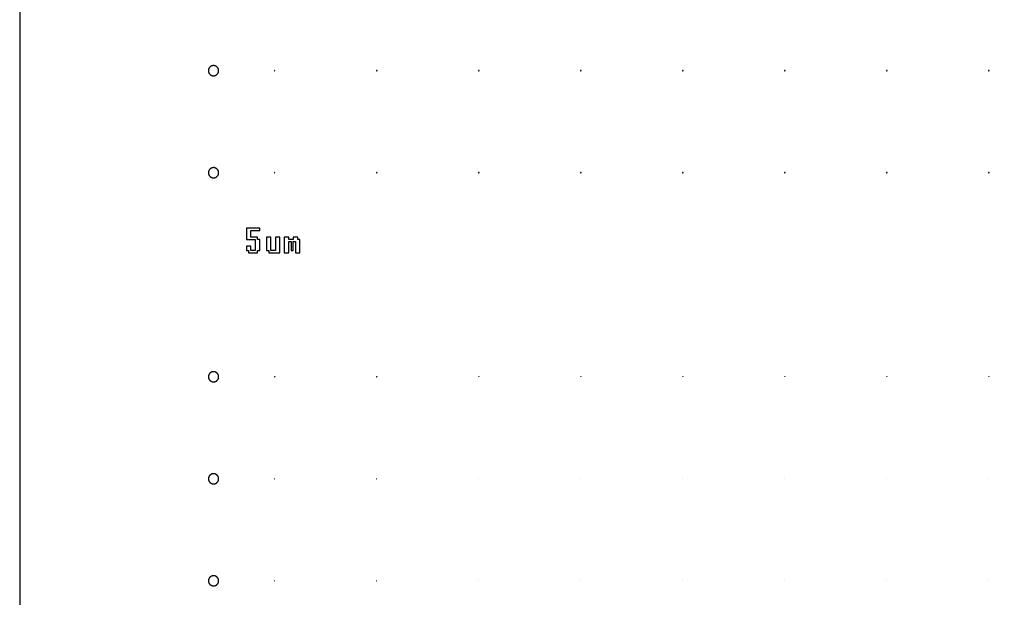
# Model space of a CAD drawing. Header units: millimetres. Extents: x 0 to 80, y 0 to 105.
# Tile 17 of 143: x 0 to 9.65, y 46.84 to 52.5. Entities that reach past the tile are written whole.
import ezdxf

# ---------------------------------------------------------------- set-up
doc = ezdxf.new("R2010")
doc.units = ezdxf.units.MM
doc.layers.add('CHROME', color=7, linetype='Continuous')
doc.layers.add('OUTLINE', color=1, linetype='Continuous')

msp = doc.modelspace()

# ---------------------------------------------------------------- linework, layer by layer
at = {"layer": 'CHROME'}
for points in [[(1.95, 52), (1.9499, 52.0025), (1.9498, 52.0049), (1.9495, 52.0073), (1.949, 52.0098), (1.9485, 52.0122), (1.9479, 52.0145), (1.9471, 52.0168), (1.9462, 52.0191), (1.9452, 52.0214), (1.9441, 52.0236), (1.9429, 52.0257), (1.9416, 52.0278), (1.9402, 52.0298), (1.9387, 52.0317), (1.9371, 52.0336), (1.9354, 52.0354), (1.9336, 52.0371), (1.9317, 52.0387), (1.9298, 52.0402), (1.9278, 52.0416), (1.9257, 52.0429), (1.9236, 52.0441), (1.9214, 52.0452), (1.9191, 52.0462), (1.9168, 52.0471), (1.9145, 52.0479), (1.9122, 52.0485), (1.9098, 52.049), (1.9073, 52.0495), (1.9049, 52.0498), (1.9025, 52.0499), (1.9, 52.05), (1.8975, 52.0499), (1.8951, 52.0498), (1.8927, 52.0495), (1.8902, 52.049), (1.8878, 52.0485), (1.8855, 52.0479), (1.8832, 52.0471), (1.8809, 52.0462), (1.8786, 52.0452), (1.8764, 52.0441), (1.8743, 52.0429), (1.8722, 52.0416), (1.8702, 52.0402), (1.8683, 52.0387), (1.8664, 52.0371), (1.8646, 52.0354), (1.8629, 52.0336), (1.8613, 52.0317), (1.8598, 52.0298), (1.8584, 52.0278), (1.8571, 52.0257), (1.8559, 52.0236), (1.8548, 52.0214), (1.8538, 52.0191), (1.8529, 52.0168), (1.8521, 52.0145), (1.8515, 52.0122), (1.851, 52.0098), (1.8505, 52.0073), (1.8502, 52.0049), (1.8501, 52.0025), (1.85, 52), (1.8501, 51.9975), (1.8502, 51.9951), (1.8505, 51.9927), (1.851, 51.9902), (1.8515, 51.9878), (1.8521, 51.9855), (1.8529, 51.9832), (1.8538, 51.9809), (1.8548, 51.9786), (1.8559, 51.9764), (1.8571, 51.9743), (1.8584, 51.9722), (1.8598, 51.9702), (1.8613, 51.9683), (1.8629, 51.9664), (1.8646, 51.9646), (1.8664, 51.9629), (1.8683, 51.9613), (1.8702, 51.9598), (1.8722, 51.9584), (1.8743, 51.9571), (1.8764, 51.9559), (1.8786, 51.9548), (1.8809, 51.9538), (1.8832, 51.9529), (1.8855, 51.9521), (1.8878, 51.9515), (1.8902, 51.951), (1.8927, 51.9505), (1.8951, 51.9502), (1.8975, 51.9501), (1.9, 51.95), (1.9025, 51.9501), (1.9049, 51.9502), (1.9073, 51.9505), (1.9098, 51.951), (1.9122, 51.9515), (1.9145, 51.9521), (1.9168, 51.9529), (1.9191, 51.9538), (1.9214, 51.9548), (1.9236, 51.9559), (1.9257, 51.9571), (1.9278, 51.9584), (1.9298, 51.9598), (1.9317, 51.9613), (1.9336, 51.9629), (1.9354, 51.9646), (1.9371, 51.9664), (1.9387, 51.9683), (1.9402, 51.9702), (1.9416, 51.9722), (1.9429, 51.9743), (1.9441, 51.9764), (1.9452, 51.9786), (1.9462, 51.9809), (1.9471, 51.9832), (1.9479, 51.9855), (1.9485, 51.9878), (1.949, 51.9902), (1.9495, 51.9927), (1.9498, 51.9951), (1.9499, 51.9975)], [(2.5025, 52), (2.5025, 52.0005), (2.5023, 52.001), (2.5021, 52.0014), (2.5018, 52.0018), (2.5014, 52.0021), (2.501, 52.0023), (2.5005, 52.0025), (2.5, 52.0025), (2.4995, 52.0025), (2.499, 52.0023), (2.4986, 52.0021), (2.4982, 52.0018), (2.4979, 52.0014), (2.4977, 52.001), (2.4975, 52.0005), (2.4975, 52), (2.4975, 51.9995), (2.4977, 51.999), (2.4979, 51.9986), (2.4982, 51.9982), (2.4986, 51.9979), (2.499, 51.9977), (2.4995, 51.9975), (2.5, 51.9975), (2.5005, 51.9975), (2.501, 51.9977), (2.5014, 51.9979), (2.5018, 51.9982), (2.5021, 51.9986), (2.5023, 51.999), (2.5025, 51.9995)], [(3.5025, 52), (3.5025, 52.0005), (3.5023, 52.001), (3.5021, 52.0014), (3.5018, 52.0018), (3.5014, 52.0021), (3.501, 52.0023), (3.5005, 52.0025), (3.5, 52.0025), (3.4995, 52.0025), (3.499, 52.0023), (3.4986, 52.0021), (3.4982, 52.0018), (3.4979, 52.0014), (3.4977, 52.001), (3.4975, 52.0005), (3.4975, 52), (3.4975, 51.9995), (3.4977, 51.999), (3.4979, 51.9986), (3.4982, 51.9982), (3.4986, 51.9979), (3.499, 51.9977), (3.4995, 51.9975), (3.5, 51.9975), (3.5005, 51.9975), (3.501, 51.9977), (3.5014, 51.9979), (3.5018, 51.9982), (3.5021, 51.9986), (3.5023, 51.999), (3.5025, 51.9995)], [(4.5025, 52), (4.5025, 52.0005), (4.5023, 52.001), (4.5021, 52.0014), (4.5018, 52.0018), (4.5014, 52.0021), (4.501, 52.0023), (4.5005, 52.0025), (4.5, 52.0025), (4.4995, 52.0025), (4.499, 52.0023), (4.4986, 52.0021), (4.4982, 52.0018), (4.4979, 52.0014), (4.4977, 52.001), (4.4975, 52.0005), (4.4975, 52), (4.4975, 51.9995), (4.4977, 51.999), (4.4979, 51.9986), (4.4982, 51.9982), (4.4986, 51.9979), (4.499, 51.9977), (4.4995, 51.9975), (4.5, 51.9975), (4.5005, 51.9975), (4.501, 51.9977), (4.5014, 51.9979), (4.5018, 51.9982), (4.5021, 51.9986), (4.5023, 51.999), (4.5025, 51.9995)], [(5.5025, 52), (5.5025, 52.0005), (5.5023, 52.001), (5.5021, 52.0014), (5.5018, 52.0018), (5.5014, 52.0021), (5.501, 52.0023), (5.5005, 52.0025), (5.5, 52.0025), (5.4995, 52.0025), (5.499, 52.0023), (5.4986, 52.0021), (5.4982, 52.0018), (5.4979, 52.0014), (5.4977, 52.001), (5.4975, 52.0005), (5.4975, 52), (5.4975, 51.9995), (5.4977, 51.999), (5.4979, 51.9986), (5.4982, 51.9982), (5.4986, 51.9979), (5.499, 51.9977), (5.4995, 51.9975), (5.5, 51.9975), (5.5005, 51.9975), (5.501, 51.9977), (5.5014, 51.9979), (5.5018, 51.9982), (5.5021, 51.9986), (5.5023, 51.999), (5.5025, 51.9995)], [(6.5025, 52), (6.5025, 52.0005), (6.5023, 52.001), (6.5021, 52.0014), (6.5018, 52.0018), (6.5014, 52.0021), (6.501, 52.0023), (6.5005, 52.0025), (6.5, 52.0025), (6.4995, 52.0025), (6.499, 52.0023), (6.4986, 52.0021), (6.4982, 52.0018), (6.4979, 52.0014), (6.4977, 52.001), (6.4975, 52.0005), (6.4975, 52), (6.4975, 51.9995), (6.4977, 51.999), (6.4979, 51.9986), (6.4982, 51.9982), (6.4986, 51.9979), (6.499, 51.9977), (6.4995, 51.9975), (6.5, 51.9975), (6.5005, 51.9975), (6.501, 51.9977), (6.5014, 51.9979), (6.5018, 51.9982), (6.5021, 51.9986), (6.5023, 51.999), (6.5025, 51.9995)], [(7.5025, 52), (7.5025, 52.0005), (7.5023, 52.001), (7.5021, 52.0014), (7.5018, 52.0018), (7.5014, 52.0021), (7.501, 52.0023), (7.5005, 52.0025), (7.5, 52.0025), (7.4995, 52.0025), (7.499, 52.0023), (7.4986, 52.0021), (7.4982, 52.0018), (7.4979, 52.0014), (7.4977, 52.001), (7.4975, 52.0005), (7.4975, 52), (7.4975, 51.9995), (7.4977, 51.999), (7.4979, 51.9986), (7.4982, 51.9982), (7.4986, 51.9979), (7.499, 51.9977), (7.4995, 51.9975), (7.5, 51.9975), (7.5005, 51.9975), (7.501, 51.9977), (7.5014, 51.9979), (7.5018, 51.9982), (7.5021, 51.9986), (7.5023, 51.999), (7.5025, 51.9995)], [(8.5025, 52), (8.5025, 52.0005), (8.5023, 52.001), (8.5021, 52.0014), (8.5018, 52.0018), (8.5014, 52.0021), (8.501, 52.0023), (8.5005, 52.0025), (8.5, 52.0025), (8.4995, 52.0025), (8.499, 52.0023), (8.4986, 52.0021), (8.4982, 52.0018), (8.4979, 52.0014), (8.4977, 52.001), (8.4975, 52.0005), (8.4975, 52), (8.4975, 51.9995), (8.4977, 51.999), (8.4979, 51.9986), (8.4982, 51.9982), (8.4986, 51.9979), (8.499, 51.9977), (8.4995, 51.9975), (8.5, 51.9975), (8.5005, 51.9975), (8.501, 51.9977), (8.5014, 51.9979), (8.5018, 51.9982), (8.5021, 51.9986), (8.5023, 51.999), (8.5025, 51.9995)], [(9.5025, 52), (9.5025, 52.0005), (9.5023, 52.001), (9.5021, 52.0014), (9.5018, 52.0018), (9.5014, 52.0021), (9.501, 52.0023), (9.5005, 52.0025), (9.5, 52.0025), (9.4995, 52.0025), (9.499, 52.0023), (9.4986, 52.0021), (9.4982, 52.0018), (9.4979, 52.0014), (9.4977, 52.001), (9.4975, 52.0005), (9.4975, 52), (9.4975, 51.9995), (9.4977, 51.999), (9.4979, 51.9986), (9.4982, 51.9982), (9.4986, 51.9979), (9.499, 51.9977), (9.4995, 51.9975), (9.5, 51.9975), (9.5005, 51.9975), (9.501, 51.9977), (9.5014, 51.9979), (9.5018, 51.9982), (9.5021, 51.9986), (9.5023, 51.999), (9.5025, 51.9995)], [(1.95, 51), (1.9499, 51.0025), (1.9498, 51.0049), (1.9495, 51.0073), (1.949, 51.0098), (1.9485, 51.0122), (1.9479, 51.0145), (1.9471, 51.0168), (1.9462, 51.0191), (1.9452, 51.0214), (1.9441, 51.0236), (1.9429, 51.0257), (1.9416, 51.0278), (1.9402, 51.0298), (1.9387, 51.0317), (1.9371, 51.0336), (1.9354, 51.0354), (1.9336, 51.0371), (1.9317, 51.0387), (1.9298, 51.0402), (1.9278, 51.0416), (1.9257, 51.0429), (1.9236, 51.0441), (1.9214, 51.0452), (1.9191, 51.0462), (1.9168, 51.0471), (1.9145, 51.0479), (1.9122, 51.0485), (1.9098, 51.049), (1.9073, 51.0495), (1.9049, 51.0498), (1.9025, 51.0499), (1.9, 51.05), (1.8975, 51.0499), (1.8951, 51.0498), (1.8927, 51.0495), (1.8902, 51.049), (1.8878, 51.0485), (1.8855, 51.0479), (1.8832, 51.0471), (1.8809, 51.0462), (1.8786, 51.0452), (1.8764, 51.0441), (1.8743, 51.0429), (1.8722, 51.0416), (1.8702, 51.0402), (1.8683, 51.0387), (1.8664, 51.0371), (1.8646, 51.0354), (1.8629, 51.0336), (1.8613, 51.0317), (1.8598, 51.0298), (1.8584, 51.0278), (1.8571, 51.0257), (1.8559, 51.0236), (1.8548, 51.0214), (1.8538, 51.0191), (1.8529, 51.0168), (1.8521, 51.0145), (1.8515, 51.0122), (1.851, 51.0098), (1.8505, 51.0073), (1.8502, 51.0049), (1.8501, 51.0025), (1.85, 51), (1.8501, 50.9975), (1.8502, 50.9951), (1.8505, 50.9927), (1.851, 50.9902), (1.8515, 50.9878), (1.8521, 50.9855), (1.8529, 50.9832), (1.8538, 50.9809), (1.8548, 50.9786), (1.8559, 50.9764), (1.8571, 50.9743), (1.8584, 50.9722), (1.8598, 50.9702), (1.8613, 50.9683), (1.8629, 50.9664), (1.8646, 50.9646), (1.8664, 50.9629), (1.8683, 50.9613), (1.8702, 50.9598), (1.8722, 50.9584), (1.8743, 50.9571), (1.8764, 50.9559), (1.8786, 50.9548), (1.8809, 50.9538), (1.8832, 50.9529), (1.8855, 50.9521), (1.8878, 50.9515), (1.8902, 50.951), (1.8927, 50.9505), (1.8951, 50.9502), (1.8975, 50.9501), (1.9, 50.95), (1.9025, 50.9501), (1.9049, 50.9502), (1.9073, 50.9505), (1.9098, 50.951), (1.9122, 50.9515), (1.9145, 50.9521), (1.9168, 50.9529), (1.9191, 50.9538), (1.9214, 50.9548), (1.9236, 50.9559), (1.9257, 50.9571), (1.9278, 50.9584), (1.9298, 50.9598), (1.9317, 50.9613), (1.9336, 50.9629), (1.9354, 50.9646), (1.9371, 50.9664), (1.9387, 50.9683), (1.9402, 50.9702), (1.9416, 50.9722), (1.9429, 50.9743), (1.9441, 50.9764), (1.9452, 50.9786), (1.9462, 50.9809), (1.9471, 50.9832), (1.9479, 50.9855), (1.9485, 50.9878), (1.949, 50.9902), (1.9495, 50.9927), (1.9498, 50.9951), (1.9499, 50.9975)], [(2.5025, 51), (2.5025, 51.0005), (2.5023, 51.001), (2.5021, 51.0014), (2.5018, 51.0018), (2.5014, 51.0021), (2.501, 51.0023), (2.5005, 51.0025), (2.5, 51.0025), (2.4995, 51.0025), (2.499, 51.0023), (2.4986, 51.0021), (2.4982, 51.0018), (2.4979, 51.0014), (2.4977, 51.001), (2.4975, 51.0005), (2.4975, 51), (2.4975, 50.9995), (2.4977, 50.999), (2.4979, 50.9986), (2.4982, 50.9982), (2.4986, 50.9979), (2.499, 50.9977), (2.4995, 50.9975), (2.5, 50.9975), (2.5005, 50.9975), (2.501, 50.9977), (2.5014, 50.9979), (2.5018, 50.9982), (2.5021, 50.9986), (2.5023, 50.999), (2.5025, 50.9995)], [(3.5025, 51), (3.5025, 51.0005), (3.5023, 51.001), (3.5021, 51.0014), (3.5018, 51.0018), (3.5014, 51.0021), (3.501, 51.0023), (3.5005, 51.0025), (3.5, 51.0025), (3.4995, 51.0025), (3.499, 51.0023), (3.4986, 51.0021), (3.4982, 51.0018), (3.4979, 51.0014), (3.4977, 51.001), (3.4975, 51.0005), (3.4975, 51), (3.4975, 50.9995), (3.4977, 50.999), (3.4979, 50.9986), (3.4982, 50.9982), (3.4986, 50.9979), (3.499, 50.9977), (3.4995, 50.9975), (3.5, 50.9975), (3.5005, 50.9975), (3.501, 50.9977), (3.5014, 50.9979), (3.5018, 50.9982), (3.5021, 50.9986), (3.5023, 50.999), (3.5025, 50.9995)], [(4.5025, 51), (4.5025, 51.0005), (4.5023, 51.001), (4.5021, 51.0014), (4.5018, 51.0018), (4.5014, 51.0021), (4.501, 51.0023), (4.5005, 51.0025), (4.5, 51.0025), (4.4995, 51.0025), (4.499, 51.0023), (4.4986, 51.0021), (4.4982, 51.0018), (4.4979, 51.0014), (4.4977, 51.001), (4.4975, 51.0005), (4.4975, 51), (4.4975, 50.9995), (4.4977, 50.999), (4.4979, 50.9986), (4.4982, 50.9982), (4.4986, 50.9979), (4.499, 50.9977), (4.4995, 50.9975), (4.5, 50.9975), (4.5005, 50.9975), (4.501, 50.9977), (4.5014, 50.9979), (4.5018, 50.9982), (4.5021, 50.9986), (4.5023, 50.999), (4.5025, 50.9995)], [(5.5025, 51), (5.5025, 51.0005), (5.5023, 51.001), (5.5021, 51.0014), (5.5018, 51.0018), (5.5014, 51.0021), (5.501, 51.0023), (5.5005, 51.0025), (5.5, 51.0025), (5.4995, 51.0025), (5.499, 51.0023), (5.4986, 51.0021), (5.4982, 51.0018), (5.4979, 51.0014), (5.4977, 51.001), (5.4975, 51.0005), (5.4975, 51), (5.4975, 50.9995), (5.4977, 50.999), (5.4979, 50.9986), (5.4982, 50.9982), (5.4986, 50.9979), (5.499, 50.9977), (5.4995, 50.9975), (5.5, 50.9975), (5.5005, 50.9975), (5.501, 50.9977), (5.5014, 50.9979), (5.5018, 50.9982), (5.5021, 50.9986), (5.5023, 50.999), (5.5025, 50.9995)], [(6.5025, 51), (6.5025, 51.0005), (6.5023, 51.001), (6.5021, 51.0014), (6.5018, 51.0018), (6.5014, 51.0021), (6.501, 51.0023), (6.5005, 51.0025), (6.5, 51.0025), (6.4995, 51.0025), (6.499, 51.0023), (6.4986, 51.0021), (6.4982, 51.0018), (6.4979, 51.0014), (6.4977, 51.001), (6.4975, 51.0005), (6.4975, 51), (6.4975, 50.9995), (6.4977, 50.999), (6.4979, 50.9986), (6.4982, 50.9982), (6.4986, 50.9979), (6.499, 50.9977), (6.4995, 50.9975), (6.5, 50.9975), (6.5005, 50.9975), (6.501, 50.9977), (6.5014, 50.9979), (6.5018, 50.9982), (6.5021, 50.9986), (6.5023, 50.999), (6.5025, 50.9995)], [(7.5025, 51), (7.5025, 51.0005), (7.5023, 51.001), (7.5021, 51.0014), (7.5018, 51.0018), (7.5014, 51.0021), (7.501, 51.0023), (7.5005, 51.0025), (7.5, 51.0025), (7.4995, 51.0025), (7.499, 51.0023), (7.4986, 51.0021), (7.4982, 51.0018), (7.4979, 51.0014), (7.4977, 51.001), (7.4975, 51.0005), (7.4975, 51), (7.4975, 50.9995), (7.4977, 50.999), (7.4979, 50.9986), (7.4982, 50.9982), (7.4986, 50.9979), (7.499, 50.9977), (7.4995, 50.9975), (7.5, 50.9975), (7.5005, 50.9975), (7.501, 50.9977), (7.5014, 50.9979), (7.5018, 50.9982), (7.5021, 50.9986), (7.5023, 50.999), (7.5025, 50.9995)], [(8.5025, 51), (8.5025, 51.0005), (8.5023, 51.001), (8.5021, 51.0014), (8.5018, 51.0018), (8.5014, 51.0021), (8.501, 51.0023), (8.5005, 51.0025), (8.5, 51.0025), (8.4995, 51.0025), (8.499, 51.0023), (8.4986, 51.0021), (8.4982, 51.0018), (8.4979, 51.0014), (8.4977, 51.001), (8.4975, 51.0005), (8.4975, 51), (8.4975, 50.9995), (8.4977, 50.999), (8.4979, 50.9986), (8.4982, 50.9982), (8.4986, 50.9979), (8.499, 50.9977), (8.4995, 50.9975), (8.5, 50.9975), (8.5005, 50.9975), (8.501, 50.9977), (8.5014, 50.9979), (8.5018, 50.9982), (8.5021, 50.9986), (8.5023, 50.999), (8.5025, 50.9995)], [(9.5025, 51), (9.5025, 51.0005), (9.5023, 51.001), (9.5021, 51.0014), (9.5018, 51.0018), (9.5014, 51.0021), (9.501, 51.0023), (9.5005, 51.0025), (9.5, 51.0025), (9.4995, 51.0025), (9.499, 51.0023), (9.4986, 51.0021), (9.4982, 51.0018), (9.4979, 51.0014), (9.4977, 51.001), (9.4975, 51.0005), (9.4975, 51), (9.4975, 50.9995), (9.4977, 50.999), (9.4979, 50.9986), (9.4982, 50.9982), (9.4986, 50.9979), (9.499, 50.9977), (9.4995, 50.9975), (9.5, 50.9975), (9.5005, 50.9975), (9.501, 50.9977), (9.5014, 50.9979), (9.5018, 50.9982), (9.5021, 50.9986), (9.5023, 50.999), (9.5025, 50.9995)], [(2.2438, 50.2375), (2.2438, 50.2156), (2.3313, 50.2156), (2.3313, 50.2375), (2.3531, 50.2375), (2.3531, 50.3469), (2.3313, 50.3469), (2.3313, 50.3687), (2.2656, 50.3687), (2.2656, 50.4344), (2.3531, 50.4344), (2.3531, 50.4562), (2.2219, 50.4562), (2.2219, 50.3469), (2.3094, 50.3469), (2.3094, 50.2375), (2.2656, 50.2375), (2.2656, 50.2812), (2.2219, 50.2812), (2.2219, 50.2375)], [(2.4406, 50.2375), (2.4406, 50.2156), (2.55, 50.2156), (2.55, 50.3687), (2.5063, 50.3687), (2.5063, 50.2375), (2.4625, 50.2375), (2.4625, 50.3687), (2.4188, 50.3687), (2.4188, 50.2375)], [(2.6375, 50.2156), (2.6375, 50.325), (2.6594, 50.325), (2.6594, 50.2375), (2.6812, 50.2375), (2.6812, 50.325), (2.7031, 50.325), (2.7031, 50.2156), (2.7469, 50.2156), (2.7469, 50.3469), (2.725, 50.3469), (2.725, 50.3687), (2.6812, 50.3687), (2.6812, 50.3469), (2.6375, 50.3469), (2.6375, 50.3687), (2.5938, 50.3687), (2.5938, 50.2156)], [(1.95, 49), (1.9499, 49.0025), (1.9498, 49.0049), (1.9495, 49.0073), (1.949, 49.0098), (1.9485, 49.0122), (1.9479, 49.0145), (1.9471, 49.0168), (1.9462, 49.0191), (1.9452, 49.0214), (1.9441, 49.0236), (1.9429, 49.0257), (1.9416, 49.0278), (1.9402, 49.0298), (1.9387, 49.0317), (1.9371, 49.0336), (1.9354, 49.0354), (1.9336, 49.0371), (1.9317, 49.0387), (1.9298, 49.0402), (1.9278, 49.0416), (1.9257, 49.0429), (1.9236, 49.0441), (1.9214, 49.0452), (1.9191, 49.0462), (1.9168, 49.0471), (1.9145, 49.0479), (1.9122, 49.0485), (1.9098, 49.049), (1.9073, 49.0495), (1.9049, 49.0498), (1.9025, 49.0499), (1.9, 49.05), (1.8975, 49.0499), (1.8951, 49.0498), (1.8927, 49.0495), (1.8902, 49.049), (1.8878, 49.0485), (1.8855, 49.0479), (1.8832, 49.0471), (1.8809, 49.0462), (1.8786, 49.0452), (1.8764, 49.0441), (1.8743, 49.0429), (1.8722, 49.0416), (1.8702, 49.0402), (1.8683, 49.0387), (1.8664, 49.0371), (1.8646, 49.0354), (1.8629, 49.0336), (1.8613, 49.0317), (1.8598, 49.0298), (1.8584, 49.0278), (1.8571, 49.0257), (1.8559, 49.0236), (1.8548, 49.0214), (1.8538, 49.0191), (1.8529, 49.0168), (1.8521, 49.0145), (1.8515, 49.0122), (1.851, 49.0098), (1.8505, 49.0073), (1.8502, 49.0049), (1.8501, 49.0025), (1.85, 49), (1.8501, 48.9975), (1.8502, 48.9951), (1.8505, 48.9927), (1.851, 48.9902), (1.8515, 48.9878), (1.8521, 48.9855), (1.8529, 48.9832), (1.8538, 48.9809), (1.8548, 48.9786), (1.8559, 48.9764), (1.8571, 48.9743), (1.8584, 48.9722), (1.8598, 48.9702), (1.8613, 48.9683), (1.8629, 48.9664), (1.8646, 48.9646), (1.8664, 48.9629), (1.8683, 48.9613), (1.8702, 48.9598), (1.8722, 48.9584), (1.8743, 48.9571), (1.8764, 48.9559), (1.8786, 48.9548), (1.8809, 48.9538), (1.8832, 48.9529), (1.8855, 48.9521), (1.8878, 48.9515), (1.8902, 48.951), (1.8927, 48.9505), (1.8951, 48.9502), (1.8975, 48.9501), (1.9, 48.95), (1.9025, 48.9501), (1.9049, 48.9502), (1.9073, 48.9505), (1.9098, 48.951), (1.9122, 48.9515), (1.9145, 48.9521), (1.9168, 48.9529), (1.9191, 48.9538), (1.9214, 48.9548), (1.9236, 48.9559), (1.9257, 48.9571), (1.9278, 48.9584), (1.9298, 48.9598), (1.9317, 48.9613), (1.9336, 48.9629), (1.9354, 48.9646), (1.9371, 48.9664), (1.9387, 48.9683), (1.9402, 48.9702), (1.9416, 48.9722), (1.9429, 48.9743), (1.9441, 48.9764), (1.9452, 48.9786), (1.9462, 48.9809), (1.9471, 48.9832), (1.9479, 48.9855), (1.9485, 48.9878), (1.949, 48.9902), (1.9495, 48.9927), (1.9498, 48.9951), (1.9499, 48.9975)], [(2.501, 49), (2.501, 49.0002), (2.5009, 49.0004), (2.5008, 49.0006), (2.5007, 49.0007), (2.5006, 49.0008), (2.5004, 49.0009), (2.5002, 49.001), (2.5, 49.001), (2.4998, 49.001), (2.4996, 49.0009), (2.4994, 49.0008), (2.4993, 49.0007), (2.4992, 49.0006), (2.4991, 49.0004), (2.499, 49.0002), (2.499, 49), (2.499, 48.9998), (2.4991, 48.9996), (2.4992, 48.9994), (2.4993, 48.9993), (2.4994, 48.9992), (2.4996, 48.9991), (2.4998, 48.999), (2.5, 48.999), (2.5002, 48.999), (2.5004, 48.9991), (2.5006, 48.9992), (2.5007, 48.9993), (2.5008, 48.9994), (2.5009, 48.9996), (2.501, 48.9998)], [(3.501, 49), (3.501, 49.0002), (3.5009, 49.0004), (3.5008, 49.0006), (3.5007, 49.0007), (3.5006, 49.0008), (3.5004, 49.0009), (3.5002, 49.001), (3.5, 49.001), (3.4998, 49.001), (3.4996, 49.0009), (3.4994, 49.0008), (3.4993, 49.0007), (3.4992, 49.0006), (3.4991, 49.0004), (3.499, 49.0002), (3.499, 49), (3.499, 48.9998), (3.4991, 48.9996), (3.4992, 48.9994), (3.4993, 48.9993), (3.4994, 48.9992), (3.4996, 48.9991), (3.4998, 48.999), (3.5, 48.999), (3.5002, 48.999), (3.5004, 48.9991), (3.5006, 48.9992), (3.5007, 48.9993), (3.5008, 48.9994), (3.5009, 48.9996), (3.501, 48.9998)], [(4.501, 49), (4.501, 49.0002), (4.5009, 49.0004), (4.5008, 49.0006), (4.5007, 49.0007), (4.5006, 49.0008), (4.5004, 49.0009), (4.5002, 49.001), (4.5, 49.001), (4.4998, 49.001), (4.4996, 49.0009), (4.4994, 49.0008), (4.4993, 49.0007), (4.4992, 49.0006), (4.4991, 49.0004), (4.499, 49.0002), (4.499, 49), (4.499, 48.9998), (4.4991, 48.9996), (4.4992, 48.9994), (4.4993, 48.9993), (4.4994, 48.9992), (4.4996, 48.9991), (4.4998, 48.999), (4.5, 48.999), (4.5002, 48.999), (4.5004, 48.9991), (4.5006, 48.9992), (4.5007, 48.9993), (4.5008, 48.9994), (4.5009, 48.9996), (4.501, 48.9998)], [(5.501, 49), (5.501, 49.0002), (5.5009, 49.0004), (5.5008, 49.0006), (5.5007, 49.0007), (5.5006, 49.0008), (5.5004, 49.0009), (5.5002, 49.001), (5.5, 49.001), (5.4998, 49.001), (5.4996, 49.0009), (5.4994, 49.0008), (5.4993, 49.0007), (5.4992, 49.0006), (5.4991, 49.0004), (5.499, 49.0002), (5.499, 49), (5.499, 48.9998), (5.4991, 48.9996), (5.4992, 48.9994), (5.4993, 48.9993), (5.4994, 48.9992), (5.4996, 48.9991), (5.4998, 48.999), (5.5, 48.999), (5.5002, 48.999), (5.5004, 48.9991), (5.5006, 48.9992), (5.5007, 48.9993), (5.5008, 48.9994), (5.5009, 48.9996), (5.501, 48.9998)], [(6.501, 49), (6.501, 49.0002), (6.5009, 49.0004), (6.5008, 49.0006), (6.5007, 49.0007), (6.5006, 49.0008), (6.5004, 49.0009), (6.5002, 49.001), (6.5, 49.001), (6.4998, 49.001), (6.4996, 49.0009), (6.4994, 49.0008), (6.4993, 49.0007), (6.4992, 49.0006), (6.4991, 49.0004), (6.499, 49.0002), (6.499, 49), (6.499, 48.9998), (6.4991, 48.9996), (6.4992, 48.9994), (6.4993, 48.9993), (6.4994, 48.9992), (6.4996, 48.9991), (6.4998, 48.999), (6.5, 48.999), (6.5002, 48.999), (6.5004, 48.9991), (6.5006, 48.9992), (6.5007, 48.9993), (6.5008, 48.9994), (6.5009, 48.9996), (6.501, 48.9998)], [(7.501, 49), (7.501, 49.0002), (7.5009, 49.0004), (7.5008, 49.0006), (7.5007, 49.0007), (7.5006, 49.0008), (7.5004, 49.0009), (7.5002, 49.001), (7.5, 49.001), (7.4998, 49.001), (7.4996, 49.0009), (7.4994, 49.0008), (7.4993, 49.0007), (7.4992, 49.0006), (7.4991, 49.0004), (7.499, 49.0002), (7.499, 49), (7.499, 48.9998), (7.4991, 48.9996), (7.4992, 48.9994), (7.4993, 48.9993), (7.4994, 48.9992), (7.4996, 48.9991), (7.4998, 48.999), (7.5, 48.999), (7.5002, 48.999), (7.5004, 48.9991), (7.5006, 48.9992), (7.5007, 48.9993), (7.5008, 48.9994), (7.5009, 48.9996), (7.501, 48.9998)], [(8.501, 49), (8.501, 49.0002), (8.5009, 49.0004), (8.5008, 49.0006), (8.5007, 49.0007), (8.5006, 49.0008), (8.5004, 49.0009), (8.5002, 49.001), (8.5, 49.001), (8.4998, 49.001), (8.4996, 49.0009), (8.4994, 49.0008), (8.4993, 49.0007), (8.4992, 49.0006), (8.4991, 49.0004), (8.499, 49.0002), (8.499, 49), (8.499, 48.9998), (8.4991, 48.9996), (8.4992, 48.9994), (8.4993, 48.9993), (8.4994, 48.9992), (8.4996, 48.9991), (8.4998, 48.999), (8.5, 48.999), (8.5002, 48.999), (8.5004, 48.9991), (8.5006, 48.9992), (8.5007, 48.9993), (8.5008, 48.9994), (8.5009, 48.9996), (8.501, 48.9998)], [(9.501, 49), (9.501, 49.0002), (9.5009, 49.0004), (9.5008, 49.0006), (9.5007, 49.0007), (9.5006, 49.0008), (9.5004, 49.0009), (9.5002, 49.001), (9.5, 49.001), (9.4998, 49.001), (9.4996, 49.0009), (9.4994, 49.0008), (9.4993, 49.0007), (9.4992, 49.0006), (9.4991, 49.0004), (9.499, 49.0002), (9.499, 49), (9.499, 48.9998), (9.4991, 48.9996), (9.4992, 48.9994), (9.4993, 48.9993), (9.4994, 48.9992), (9.4996, 48.9991), (9.4998, 48.999), (9.5, 48.999), (9.5002, 48.999), (9.5004, 48.9991), (9.5006, 48.9992), (9.5007, 48.9993), (9.5008, 48.9994), (9.5009, 48.9996), (9.501, 48.9998)], [(1.95, 48), (1.9499, 48.0025), (1.9498, 48.0049), (1.9495, 48.0073), (1.949, 48.0098), (1.9485, 48.0122), (1.9479, 48.0145), (1.9471, 48.0168), (1.9462, 48.0191), (1.9452, 48.0214), (1.9441, 48.0236), (1.9429, 48.0257), (1.9416, 48.0278), (1.9402, 48.0298), (1.9387, 48.0317), (1.9371, 48.0336), (1.9354, 48.0354), (1.9336, 48.0371), (1.9317, 48.0387), (1.9298, 48.0402), (1.9278, 48.0416), (1.9257, 48.0429), (1.9236, 48.0441), (1.9214, 48.0452), (1.9191, 48.0462), (1.9168, 48.0471), (1.9145, 48.0479), (1.9122, 48.0485), (1.9098, 48.049), (1.9073, 48.0495), (1.9049, 48.0498), (1.9025, 48.0499), (1.9, 48.05), (1.8975, 48.0499), (1.8951, 48.0498), (1.8927, 48.0495), (1.8902, 48.049), (1.8878, 48.0485), (1.8855, 48.0479), (1.8832, 48.0471), (1.8809, 48.0462), (1.8786, 48.0452), (1.8764, 48.0441), (1.8743, 48.0429), (1.8722, 48.0416), (1.8702, 48.0402), (1.8683, 48.0387), (1.8664, 48.0371), (1.8646, 48.0354), (1.8629, 48.0336), (1.8613, 48.0317), (1.8598, 48.0298), (1.8584, 48.0278), (1.8571, 48.0257), (1.8559, 48.0236), (1.8548, 48.0214), (1.8538, 48.0191), (1.8529, 48.0168), (1.8521, 48.0145), (1.8515, 48.0122), (1.851, 48.0098), (1.8505, 48.0073), (1.8502, 48.0049), (1.8501, 48.0025), (1.85, 48), (1.8501, 47.9975), (1.8502, 47.9951), (1.8505, 47.9927), (1.851, 47.9902), (1.8515, 47.9878), (1.8521, 47.9855), (1.8529, 47.9832), (1.8538, 47.9809), (1.8548, 47.9786), (1.8559, 47.9764), (1.8571, 47.9743), (1.8584, 47.9722), (1.8598, 47.9702), (1.8613, 47.9683), (1.8629, 47.9664), (1.8646, 47.9646), (1.8664, 47.9629), (1.8683, 47.9613), (1.8702, 47.9598), (1.8722, 47.9584), (1.8743, 47.9571), (1.8764, 47.9559), (1.8786, 47.9548), (1.8809, 47.9538), (1.8832, 47.9529), (1.8855, 47.9521), (1.8878, 47.9515), (1.8902, 47.951), (1.8927, 47.9505), (1.8951, 47.9502), (1.8975, 47.9501), (1.9, 47.95), (1.9025, 47.9501), (1.9049, 47.9502), (1.9073, 47.9505), (1.9098, 47.951), (1.9122, 47.9515), (1.9145, 47.9521), (1.9168, 47.9529), (1.9191, 47.9538), (1.9214, 47.9548), (1.9236, 47.9559), (1.9257, 47.9571), (1.9278, 47.9584), (1.9298, 47.9598), (1.9317, 47.9613), (1.9336, 47.9629), (1.9354, 47.9646), (1.9371, 47.9664), (1.9387, 47.9683), (1.9402, 47.9702), (1.9416, 47.9722), (1.9429, 47.9743), (1.9441, 47.9764), (1.9452, 47.9786), (1.9462, 47.9809), (1.9471, 47.9832), (1.9479, 47.9855), (1.9485, 47.9878), (1.949, 47.9902), (1.9495, 47.9927), (1.9498, 47.9951), (1.9499, 47.9975)], [(2.501, 48), (2.501, 48.0002), (2.5009, 48.0004), (2.5008, 48.0006), (2.5007, 48.0007), (2.5006, 48.0008), (2.5004, 48.0009), (2.5002, 48.001), (2.5, 48.001), (2.4998, 48.001), (2.4996, 48.0009), (2.4994, 48.0008), (2.4993, 48.0007), (2.4992, 48.0006), (2.4991, 48.0004), (2.499, 48.0002), (2.499, 48), (2.499, 47.9998), (2.4991, 47.9996), (2.4992, 47.9994), (2.4993, 47.9993), (2.4994, 47.9992), (2.4996, 47.9991), (2.4998, 47.999), (2.5, 47.999), (2.5002, 47.999), (2.5004, 47.9991), (2.5006, 47.9992), (2.5007, 47.9993), (2.5008, 47.9994), (2.5009, 47.9996), (2.501, 47.9998)], [(3.501, 48), (3.501, 48.0002), (3.5009, 48.0004), (3.5008, 48.0006), (3.5007, 48.0007), (3.5006, 48.0008), (3.5004, 48.0009), (3.5002, 48.001), (3.5, 48.001), (3.4998, 48.001), (3.4996, 48.0009), (3.4994, 48.0008), (3.4993, 48.0007), (3.4992, 48.0006), (3.4991, 48.0004), (3.499, 48.0002), (3.499, 48), (3.499, 47.9998), (3.4991, 47.9996), (3.4992, 47.9994), (3.4993, 47.9993), (3.4994, 47.9992), (3.4996, 47.9991), (3.4998, 47.999), (3.5, 47.999), (3.5002, 47.999), (3.5004, 47.9991), (3.5006, 47.9992), (3.5007, 47.9993), (3.5008, 47.9994), (3.5009, 47.9996), (3.501, 47.9998)], [(4.501, 48), (4.501, 48.0002), (4.5009, 48.0004), (4.5008, 48.0006), (4.5007, 48.0007), (4.5006, 48.0008), (4.5004, 48.0009), (4.5002, 48.001), (4.5, 48.001), (4.4998, 48.001), (4.4996, 48.0009), (4.4994, 48.0008), (4.4993, 48.0007), (4.4992, 48.0006), (4.4991, 48.0004), (4.499, 48.0002), (4.499, 48), (4.499, 47.9998), (4.4991, 47.9996), (4.4992, 47.9994), (4.4993, 47.9993), (4.4994, 47.9992), (4.4996, 47.9991), (4.4998, 47.999), (4.5, 47.999), (4.5002, 47.999), (4.5004, 47.9991), (4.5006, 47.9992), (4.5007, 47.9993), (4.5008, 47.9994), (4.5009, 47.9996), (4.501, 47.9998)], [(5.501, 48), (5.501, 48.0002), (5.5009, 48.0004), (5.5008, 48.0006), (5.5007, 48.0007), (5.5006, 48.0008), (5.5004, 48.0009), (5.5002, 48.001), (5.5, 48.001), (5.4998, 48.001), (5.4996, 48.0009), (5.4994, 48.0008), (5.4993, 48.0007), (5.4992, 48.0006), (5.4991, 48.0004), (5.499, 48.0002), (5.499, 48), (5.499, 47.9998), (5.4991, 47.9996), (5.4992, 47.9994), (5.4993, 47.9993), (5.4994, 47.9992), (5.4996, 47.9991), (5.4998, 47.999), (5.5, 47.999), (5.5002, 47.999), (5.5004, 47.9991), (5.5006, 47.9992), (5.5007, 47.9993), (5.5008, 47.9994), (5.5009, 47.9996), (5.501, 47.9998)], [(6.501, 48), (6.501, 48.0002), (6.5009, 48.0004), (6.5008, 48.0006), (6.5007, 48.0007), (6.5006, 48.0008), (6.5004, 48.0009), (6.5002, 48.001), (6.5, 48.001), (6.4998, 48.001), (6.4996, 48.0009), (6.4994, 48.0008), (6.4993, 48.0007), (6.4992, 48.0006), (6.4991, 48.0004), (6.499, 48.0002), (6.499, 48), (6.499, 47.9998), (6.4991, 47.9996), (6.4992, 47.9994), (6.4993, 47.9993), (6.4994, 47.9992), (6.4996, 47.9991), (6.4998, 47.999), (6.5, 47.999), (6.5002, 47.999), (6.5004, 47.9991), (6.5006, 47.9992), (6.5007, 47.9993), (6.5008, 47.9994), (6.5009, 47.9996), (6.501, 47.9998)], [(7.501, 48), (7.501, 48.0002), (7.5009, 48.0004), (7.5008, 48.0006), (7.5007, 48.0007), (7.5006, 48.0008), (7.5004, 48.0009), (7.5002, 48.001), (7.5, 48.001), (7.4998, 48.001), (7.4996, 48.0009), (7.4994, 48.0008), (7.4993, 48.0007), (7.4992, 48.0006), (7.4991, 48.0004), (7.499, 48.0002), (7.499, 48), (7.499, 47.9998), (7.4991, 47.9996), (7.4992, 47.9994), (7.4993, 47.9993), (7.4994, 47.9992), (7.4996, 47.9991), (7.4998, 47.999), (7.5, 47.999), (7.5002, 47.999), (7.5004, 47.9991), (7.5006, 47.9992), (7.5007, 47.9993), (7.5008, 47.9994), (7.5009, 47.9996), (7.501, 47.9998)], [(8.501, 48), (8.501, 48.0002), (8.5009, 48.0004), (8.5008, 48.0006), (8.5007, 48.0007), (8.5006, 48.0008), (8.5004, 48.0009), (8.5002, 48.001), (8.5, 48.001), (8.4998, 48.001), (8.4996, 48.0009), (8.4994, 48.0008), (8.4993, 48.0007), (8.4992, 48.0006), (8.4991, 48.0004), (8.499, 48.0002), (8.499, 48), (8.499, 47.9998), (8.4991, 47.9996), (8.4992, 47.9994), (8.4993, 47.9993), (8.4994, 47.9992), (8.4996, 47.9991), (8.4998, 47.999), (8.5, 47.999), (8.5002, 47.999), (8.5004, 47.9991), (8.5006, 47.9992), (8.5007, 47.9993), (8.5008, 47.9994), (8.5009, 47.9996), (8.501, 47.9998)], [(9.501, 48), (9.501, 48.0002), (9.5009, 48.0004), (9.5008, 48.0006), (9.5007, 48.0007), (9.5006, 48.0008), (9.5004, 48.0009), (9.5002, 48.001), (9.5, 48.001), (9.4998, 48.001), (9.4996, 48.0009), (9.4994, 48.0008), (9.4993, 48.0007), (9.4992, 48.0006), (9.4991, 48.0004), (9.499, 48.0002), (9.499, 48), (9.499, 47.9998), (9.4991, 47.9996), (9.4992, 47.9994), (9.4993, 47.9993), (9.4994, 47.9992), (9.4996, 47.9991), (9.4998, 47.999), (9.5, 47.999), (9.5002, 47.999), (9.5004, 47.9991), (9.5006, 47.9992), (9.5007, 47.9993), (9.5008, 47.9994), (9.5009, 47.9996), (9.501, 47.9998)], [(1.95, 47), (1.9499, 47.0025), (1.9498, 47.0049), (1.9495, 47.0073), (1.949, 47.0098), (1.9485, 47.0122), (1.9479, 47.0145), (1.9471, 47.0168), (1.9462, 47.0191), (1.9452, 47.0214), (1.9441, 47.0236), (1.9429, 47.0257), (1.9416, 47.0278), (1.9402, 47.0298), (1.9387, 47.0317), (1.9371, 47.0336), (1.9354, 47.0354), (1.9336, 47.0371), (1.9317, 47.0387), (1.9298, 47.0402), (1.9278, 47.0416), (1.9257, 47.0429), (1.9236, 47.0441), (1.9214, 47.0452), (1.9191, 47.0462), (1.9168, 47.0471), (1.9145, 47.0479), (1.9122, 47.0485), (1.9098, 47.049), (1.9073, 47.0495), (1.9049, 47.0498), (1.9025, 47.0499), (1.9, 47.05), (1.8975, 47.0499), (1.8951, 47.0498), (1.8927, 47.0495), (1.8902, 47.049), (1.8878, 47.0485), (1.8855, 47.0479), (1.8832, 47.0471), (1.8809, 47.0462), (1.8786, 47.0452), (1.8764, 47.0441), (1.8743, 47.0429), (1.8722, 47.0416), (1.8702, 47.0402), (1.8683, 47.0387), (1.8664, 47.0371), (1.8646, 47.0354), (1.8629, 47.0336), (1.8613, 47.0317), (1.8598, 47.0298), (1.8584, 47.0278), (1.8571, 47.0257), (1.8559, 47.0236), (1.8548, 47.0214), (1.8538, 47.0191), (1.8529, 47.0168), (1.8521, 47.0145), (1.8515, 47.0122), (1.851, 47.0098), (1.8505, 47.0073), (1.8502, 47.0049), (1.8501, 47.0025), (1.85, 47), (1.8501, 46.9975), (1.8502, 46.9951), (1.8505, 46.9927), (1.851, 46.9902), (1.8515, 46.9878), (1.8521, 46.9855), (1.8529, 46.9832), (1.8538, 46.9809), (1.8548, 46.9786), (1.8559, 46.9764), (1.8571, 46.9743), (1.8584, 46.9722), (1.8598, 46.9702), (1.8613, 46.9683), (1.8629, 46.9664), (1.8646, 46.9646), (1.8664, 46.9629), (1.8683, 46.9613), (1.8702, 46.9598), (1.8722, 46.9584), (1.8743, 46.9571), (1.8764, 46.9559), (1.8786, 46.9548), (1.8809, 46.9538), (1.8832, 46.9529), (1.8855, 46.9521), (1.8878, 46.9515), (1.8902, 46.951), (1.8927, 46.9505), (1.8951, 46.9502), (1.8975, 46.9501), (1.9, 46.95), (1.9025, 46.9501), (1.9049, 46.9502), (1.9073, 46.9505), (1.9098, 46.951), (1.9122, 46.9515), (1.9145, 46.9521), (1.9168, 46.9529), (1.9191, 46.9538), (1.9214, 46.9548), (1.9236, 46.9559), (1.9257, 46.9571), (1.9278, 46.9584), (1.9298, 46.9598), (1.9317, 46.9613), (1.9336, 46.9629), (1.9354, 46.9646), (1.9371, 46.9664), (1.9387, 46.9683), (1.9402, 46.9702), (1.9416, 46.9722), (1.9429, 46.9743), (1.9441, 46.9764), (1.9452, 46.9786), (1.9462, 46.9809), (1.9471, 46.9832), (1.9479, 46.9855), (1.9485, 46.9878), (1.949, 46.9902), (1.9495, 46.9927), (1.9498, 46.9951), (1.9499, 46.9975)], [(2.501, 47), (2.501, 47.0002), (2.5009, 47.0004), (2.5008, 47.0006), (2.5007, 47.0007), (2.5006, 47.0008), (2.5004, 47.0009), (2.5002, 47.001), (2.5, 47.001), (2.4998, 47.001), (2.4996, 47.0009), (2.4994, 47.0008), (2.4993, 47.0007), (2.4992, 47.0006), (2.4991, 47.0004), (2.499, 47.0002), (2.499, 47), (2.499, 46.9998), (2.4991, 46.9996), (2.4992, 46.9994), (2.4993, 46.9993), (2.4994, 46.9992), (2.4996, 46.9991), (2.4998, 46.999), (2.5, 46.999), (2.5002, 46.999), (2.5004, 46.9991), (2.5006, 46.9992), (2.5007, 46.9993), (2.5008, 46.9994), (2.5009, 46.9996), (2.501, 46.9998)], [(3.501, 47), (3.501, 47.0002), (3.5009, 47.0004), (3.5008, 47.0006), (3.5007, 47.0007), (3.5006, 47.0008), (3.5004, 47.0009), (3.5002, 47.001), (3.5, 47.001), (3.4998, 47.001), (3.4996, 47.0009), (3.4994, 47.0008), (3.4993, 47.0007), (3.4992, 47.0006), (3.4991, 47.0004), (3.499, 47.0002), (3.499, 47), (3.499, 46.9998), (3.4991, 46.9996), (3.4992, 46.9994), (3.4993, 46.9993), (3.4994, 46.9992), (3.4996, 46.9991), (3.4998, 46.999), (3.5, 46.999), (3.5002, 46.999), (3.5004, 46.9991), (3.5006, 46.9992), (3.5007, 46.9993), (3.5008, 46.9994), (3.5009, 46.9996), (3.501, 46.9998)], [(4.501, 47), (4.501, 47.0002), (4.5009, 47.0004), (4.5008, 47.0006), (4.5007, 47.0007), (4.5006, 47.0008), (4.5004, 47.0009), (4.5002, 47.001), (4.5, 47.001), (4.4998, 47.001), (4.4996, 47.0009), (4.4994, 47.0008), (4.4993, 47.0007), (4.4992, 47.0006), (4.4991, 47.0004), (4.499, 47.0002), (4.499, 47), (4.499, 46.9998), (4.4991, 46.9996), (4.4992, 46.9994), (4.4993, 46.9993), (4.4994, 46.9992), (4.4996, 46.9991), (4.4998, 46.999), (4.5, 46.999), (4.5002, 46.999), (4.5004, 46.9991), (4.5006, 46.9992), (4.5007, 46.9993), (4.5008, 46.9994), (4.5009, 46.9996), (4.501, 46.9998)], [(5.501, 47), (5.501, 47.0002), (5.5009, 47.0004), (5.5008, 47.0006), (5.5007, 47.0007), (5.5006, 47.0008), (5.5004, 47.0009), (5.5002, 47.001), (5.5, 47.001), (5.4998, 47.001), (5.4996, 47.0009), (5.4994, 47.0008), (5.4993, 47.0007), (5.4992, 47.0006), (5.4991, 47.0004), (5.499, 47.0002), (5.499, 47), (5.499, 46.9998), (5.4991, 46.9996), (5.4992, 46.9994), (5.4993, 46.9993), (5.4994, 46.9992), (5.4996, 46.9991), (5.4998, 46.999), (5.5, 46.999), (5.5002, 46.999), (5.5004, 46.9991), (5.5006, 46.9992), (5.5007, 46.9993), (5.5008, 46.9994), (5.5009, 46.9996), (5.501, 46.9998)], [(6.501, 47), (6.501, 47.0002), (6.5009, 47.0004), (6.5008, 47.0006), (6.5007, 47.0007), (6.5006, 47.0008), (6.5004, 47.0009), (6.5002, 47.001), (6.5, 47.001), (6.4998, 47.001), (6.4996, 47.0009), (6.4994, 47.0008), (6.4993, 47.0007), (6.4992, 47.0006), (6.4991, 47.0004), (6.499, 47.0002), (6.499, 47), (6.499, 46.9998), (6.4991, 46.9996), (6.4992, 46.9994), (6.4993, 46.9993), (6.4994, 46.9992), (6.4996, 46.9991), (6.4998, 46.999), (6.5, 46.999), (6.5002, 46.999), (6.5004, 46.9991), (6.5006, 46.9992), (6.5007, 46.9993), (6.5008, 46.9994), (6.5009, 46.9996), (6.501, 46.9998)], [(7.501, 47), (7.501, 47.0002), (7.5009, 47.0004), (7.5008, 47.0006), (7.5007, 47.0007), (7.5006, 47.0008), (7.5004, 47.0009), (7.5002, 47.001), (7.5, 47.001), (7.4998, 47.001), (7.4996, 47.0009), (7.4994, 47.0008), (7.4993, 47.0007), (7.4992, 47.0006), (7.4991, 47.0004), (7.499, 47.0002), (7.499, 47), (7.499, 46.9998), (7.4991, 46.9996), (7.4992, 46.9994), (7.4993, 46.9993), (7.4994, 46.9992), (7.4996, 46.9991), (7.4998, 46.999), (7.5, 46.999), (7.5002, 46.999), (7.5004, 46.9991), (7.5006, 46.9992), (7.5007, 46.9993), (7.5008, 46.9994), (7.5009, 46.9996), (7.501, 46.9998)], [(8.501, 47), (8.501, 47.0002), (8.5009, 47.0004), (8.5008, 47.0006), (8.5007, 47.0007), (8.5006, 47.0008), (8.5004, 47.0009), (8.5002, 47.001), (8.5, 47.001), (8.4998, 47.001), (8.4996, 47.0009), (8.4994, 47.0008), (8.4993, 47.0007), (8.4992, 47.0006), (8.4991, 47.0004), (8.499, 47.0002), (8.499, 47), (8.499, 46.9998), (8.4991, 46.9996), (8.4992, 46.9994), (8.4993, 46.9993), (8.4994, 46.9992), (8.4996, 46.9991), (8.4998, 46.999), (8.5, 46.999), (8.5002, 46.999), (8.5004, 46.9991), (8.5006, 46.9992), (8.5007, 46.9993), (8.5008, 46.9994), (8.5009, 46.9996), (8.501, 46.9998)], [(9.501, 47), (9.501, 47.0002), (9.5009, 47.0004), (9.5008, 47.0006), (9.5007, 47.0007), (9.5006, 47.0008), (9.5004, 47.0009), (9.5002, 47.001), (9.5, 47.001), (9.4998, 47.001), (9.4996, 47.0009), (9.4994, 47.0008), (9.4993, 47.0007), (9.4992, 47.0006), (9.4991, 47.0004), (9.499, 47.0002), (9.499, 47), (9.499, 46.9998), (9.4991, 46.9996), (9.4992, 46.9994), (9.4993, 46.9993), (9.4994, 46.9992), (9.4996, 46.9991), (9.4998, 46.999), (9.5, 46.999), (9.5002, 46.999), (9.5004, 46.9991), (9.5006, 46.9992), (9.5007, 46.9993), (9.5008, 46.9994), (9.5009, 46.9996), (9.501, 46.9998)]]:
    msp.add_lwpolyline(points, close=True, dxfattribs=at)
at = {"layer": 'OUTLINE'}
msp.add_lwpolyline([(0, 0), (80, 0), (80, 105), (0, 105)], close=True, dxfattribs=at)

doc.saveas('drawing.dxf')
